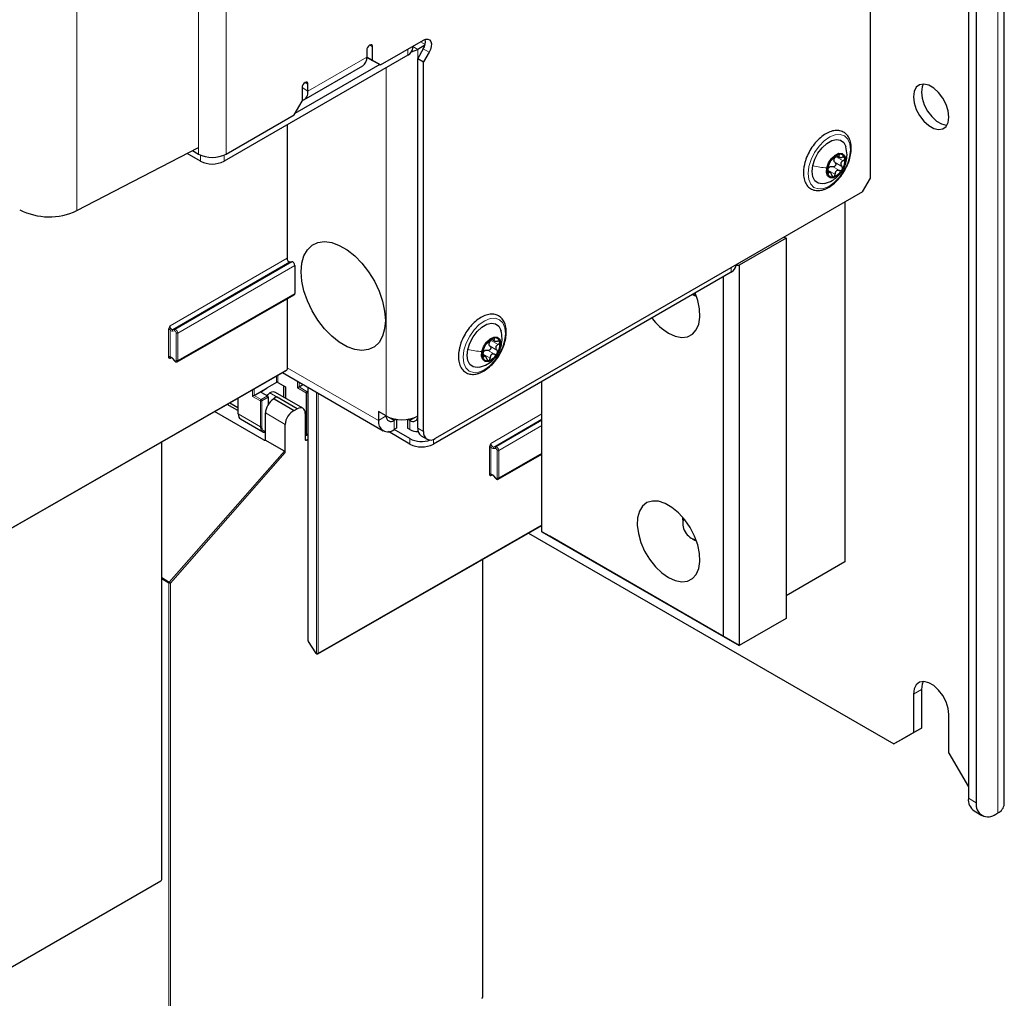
# Paper-space layout 'Blatt4' of a CAD drawing. Header units: millimetres. Extents: x 5 to 418, y 2 to 292.
# Tile 12 of 111: x 142 to 172, y 99 to 128. Entities that reach past the tile are written whole.
import ezdxf

# ---------------------------------------------------------------- set-up
doc = ezdxf.new("R2010")
doc.units = ezdxf.units.MM

psp = doc.layouts.new('Blatt4')

# ---------------------------------------------------------------- linework, layer by layer
at = {"color": 7, "linetype": 'Continuous', "lineweight": 25}
for p, q in [((172.01, 104.87), (172.01, 234.836)), ((167.985, 123.684), (167.985, 139.69)), ((170.931, 139.468), (170.931, 105.04)), ((171.167, 139.332), (171.167, 104.904)), ((153.018, 127.224), (153.018, 127.632)), ((153.253, 127.088), (154.55, 127.836)), ((154.225, 127.591), (154.225, 127.648)), ((154.589, 127.682), (154.373, 127.557)), ((154.078, 127.387), (148.551, 124.196)), ((152.841, 127.53), (152.841, 127.326)), ((152.841, 127.326), (153.018, 127.224)), ((153.077, 127.19), (152.841, 127.326)), ((154.54, 127.57), (154.373, 127.281)), ((154.716, 127.468), (154.55, 127.179)), ((153.23, 127.101), (150.684, 125.632)), ((150.952, 126.038), (152.72, 127.059)), ((153.018, 127.224), (153.253, 127.088)), ((153.253, 127.088), (153.077, 127.19)), ((154.373, 127.281), (154.55, 127.179)), ((154.373, 116.166), (154.373, 127.281)), ((154.55, 116.064), (154.55, 127.179)), ((150.896, 126.407), (150.896, 125.999)), ((151.073, 126.305), (151.073, 126.509)), ((150.661, 125.591), (150.896, 125.999)), ((148.61, 124.407), (150.661, 125.591)), ((150.444, 125.289), (150.444, 121.276)), ((144.127, 122.71), (147.785, 124.611)), ((147.844, 124.196), (147.438, 124.431)), ((147.599, 124.514), (147.785, 124.407)), ((166.965, 124.367), (167.05, 124.318)), ((166.772, 123.855), (166.696, 123.899)), ((167.749, 123.276), (167.985, 123.684)), ((167.749, 123.276), (154.903, 115.86)), ((167.219, 122.97), (167.219, 112.15)), ((165.451, 121.881), (164.037, 121.065)), ((165.392, 121.915), (165.451, 121.881)), ((165.451, 121.881), (165.451, 110.449)), ((150.533, 121.166), (150.592, 121.172)), ((163.947, 121.065), (163.947, 121.081)), ((150.68, 121.062), (150.68, 120.216)), ((163.801, 120.86), (154.844, 115.69)), ((163.947, 121.065), (164.037, 121.065)), ((164.037, 121.065), (164.037, 109.633)), ((163.565, 109.905), (163.565, 120.724)), ((147.145, 118.166), (150.663, 120.178)), ((150.444, 120.053), (150.444, 117.927)), ((162.634, 120.187), (162.693, 120.153)), ((162.755, 120.123), (162.693, 120.153)), ((156.595, 118.842), (156.679, 118.793)), ((147.001, 118.266), (147.059, 118.192)), ((156.401, 118.331), (156.325, 118.375)), ((141.725, 112.917), (150.437, 117.911)), ((150.309, 117.838), (153.332, 116.092)), ((150.126, 117.544), (149.848, 117.38)), ((150.173, 117.544), (150.399, 117.414)), ((158.109, 113.055), (158.109, 117.574)), ((149.454, 117.151), (149.848, 117.378)), ((149.677, 117.271), (149.848, 117.378)), ((149.678, 117.244), (149.858, 117.139)), ((149.848, 117.38), (149.848, 117.378)), ((150.922, 116.767), (150.101, 117.241)), ((150.353, 117.095), (150.353, 117.44)), ((150.399, 117.414), (150.399, 117.069)), ((150.806, 117.409), (150.924, 117.482)), ((151.054, 117.265), (151.075, 117.279)), ((151.075, 117.395), (151.075, 109.772)), ((148.965, 117.067), (148.966, 116.611)), ((149.882, 117.099), (149.882, 116.886)), ((150.054, 117.049), (150.038, 117.04)), ((150.054, 117.049), (150.66, 116.699)), ((150.136, 117.098), (150.144, 117.103)), ((150.752, 116.753), (150.144, 117.103)), ((151.032, 115.972), (151.032, 117.225)), ((149.761, 115.806), (148.268, 116.668)), ((148.966, 116.695), (148.642, 116.882)), ((148.721, 116.927), (148.965, 116.786)), ((150.66, 116.699), (150.752, 116.753)), ((153.43, 116.534), (153.194, 116.67)), ((153.194, 116.67), (153.194, 116.398)), ((149.044, 116.445), (149.713, 116.059)), ((149.797, 115.827), (149.797, 116.624)), ((150.992, 116.614), (150.992, 115.819)), ((153.43, 116.534), (153.43, 116.534)), ((153.729, 116.434), (153.666, 116.398)), ((153.735, 116.433), (153.735, 116.165)), ((154.068, 116.433), (154.068, 116.165)), ((154.137, 116.398), (154.074, 116.434)), ((150.392, 115.433), (150.392, 116.28)), ((154.137, 115.69), (153.491, 116.063)), ((153.735, 116.165), (153.666, 116.125)), ((154.137, 115.853), (153.666, 116.125)), ((154.137, 116.125), (154.068, 116.165)), ((146.678, 102.597), (146.678, 115.756)), ((150.369, 115.477), (149.789, 115.812)), ((151.009, 115.958), (150.992, 115.968)), ((151.015, 115.805), (151.075, 115.838)), ((151.026, 115.957), (151.075, 115.987)), ((154.476, 115.937), (154.653, 115.835)), ((156.794, 114.634), (158.109, 115.386)), ((156.65, 114.734), (156.709, 114.661)), ((162.34, 113.416), (162.34, 113.334)), ((151.374, 109.385), (158.109, 113.246)), ((157.706, 113.015), (168.692, 106.673)), ((158.109, 113.055), (163.565, 109.905)), ((158.344, 112.919), (158.109, 113.055)), ((164.037, 109.633), (158.344, 112.919)), ((162.622, 112.845), (162.693, 112.804)), ((162.755, 112.774), (162.693, 112.804)), ((156.328, 99.066), (156.328, 112.225)), ((167.219, 112.15), (165.451, 111.13)), ((165.451, 110.449), (164.037, 109.633)), ((163.565, 109.905), (164.037, 109.633)), ((151.081, 109.754), (151.301, 109.412)), ((151.313, 109.402), (151.341, 109.385)), ((169.281, 108.17), (169.281, 107.013)), ((169.517, 108.306), (169.517, 107.149)), ((170.342, 106.401), (170.342, 107.558)), ((168.692, 106.673), (169.281, 107.013)), ((169.517, 107.149), (168.928, 106.809)), ((169.281, 107.013), (169.517, 107.149)), ((168.928, 106.809), (168.692, 106.673)), ((170.342, 106.401), (170.931, 105.38)), ((171.104, 104.659), (171.339, 104.522)), ((171.756, 104.564), (171.815, 104.598)), ((137.289, 97.15), (146.654, 102.557))]:
    psp.add_line(p, q, dxfattribs=at)
at = {"color": 7, "linetype": 'Continuous', "lineweight": 18}
for p, q in [((171.815, 234.564), (171.815, 104.598)), ((144.127, 192.928), (144.127, 122.71)), ((147.785, 124.407), (147.785, 142.915)), ((148.61, 124.407), (148.61, 142.915)), ((152.929, 127.683), (153.018, 127.632)), ((154.225, 127.643), (154.373, 127.557)), ((154.595, 127.701), (154.455, 127.782)), ((151.073, 126.305), (152.841, 127.326)), ((154.078, 127.387), (154.078, 127.564)), ((154.373, 127.557), (154.373, 116.534)), ((154.54, 127.57), (154.716, 127.468)), ((153.43, 116.534), (153.43, 127.013)), ((150.896, 126.407), (151.073, 126.305)), ((150.985, 126.56), (151.073, 126.509)), ((147.844, 124.377), (147.844, 124.196)), ((148.551, 124.377), (148.551, 124.196)), ((167.032, 124.378), (167.046, 124.37)), ((166.92, 124.158), (167.126, 124.039)), ((166.957, 124.329), (167.164, 124.21)), ((167.256, 124.189), (167.234, 124.129)), ((166.712, 123.844), (166.728, 123.835)), ((166.714, 123.919), (166.92, 123.8)), ((166.845, 124.032), (167.051, 123.913)), ((146.926, 119.24), (150.444, 121.276)), ((150.533, 121.166), (147.015, 119.13)), ((147.074, 119.136), (150.592, 121.172)), ((150.68, 121.062), (147.162, 119.026)), ((163.801, 120.86), (163.801, 120.997)), ((147.162, 118.204), (150.68, 120.216)), ((146.879, 118.321), (146.879, 119.127)), ((146.926, 119.127), (146.926, 118.321)), ((147.062, 119.092), (147.003, 119.086)), ((147.015, 119.13), (147.074, 119.136)), ((147.115, 118.204), (147.115, 119.026)), ((147.162, 119.026), (147.162, 118.204)), ((156.586, 118.805), (156.793, 118.686)), ((156.661, 118.854), (156.675, 118.846)), ((156.474, 118.508), (156.68, 118.389)), ((156.549, 118.633), (156.755, 118.514)), ((156.885, 118.665), (156.863, 118.605)), ((146.975, 118.29), (146.926, 118.262)), ((147.003, 118.273), (147.062, 118.2)), ((156.341, 118.32), (156.357, 118.311)), ((156.343, 118.395), (156.549, 118.276)), ((141.732, 112.932), (150.444, 117.927)), ((153.194, 116.398), (150.444, 117.985)), ((150.126, 117.544), (150.126, 117.733)), ((150.173, 117.76), (150.173, 117.544)), ((150.759, 117.382), (150.759, 117.578)), ((150.806, 117.551), (150.806, 117.409)), ((149.407, 117.124), (149.407, 117.321)), ((149.454, 117.348), (149.454, 117.151)), ((149.677, 117.271), (149.677, 117.244)), ((150.344, 117.101), (150.344, 117.445)), ((151.032, 117.225), (150.759, 117.382)), ((150.805, 117.409), (151.054, 117.265)), ((151.085, 117.39), (151.085, 109.758)), ((151.334, 109.4), (151.334, 117.246)), ((148.974, 117.073), (148.976, 116.597)), ((149.643, 116.988), (149.407, 117.124)), ((149.454, 117.151), (149.666, 117.028)), ((149.643, 116.212), (149.643, 116.988)), ((149.666, 117.028), (149.858, 117.139)), ((149.882, 117.099), (149.69, 116.988)), ((149.69, 116.988), (149.69, 116.212)), ((149.932, 117.226), (150.144, 117.103)), ((150.112, 117.112), (150.136, 117.098)), ((151.381, 117.219), (151.381, 109.4)), ((148.727, 116.931), (148.965, 116.793)), ((148.976, 116.597), (149.643, 116.212)), ((150.392, 116.28), (149.797, 116.624)), ((153.43, 116.534), (153.194, 116.398)), ((153.666, 116.398), (153.43, 116.534)), ((153.666, 116.398), (153.666, 116.125)), ((154.373, 116.534), (154.137, 116.398)), ((154.137, 116.398), (154.137, 116.125)), ((156.576, 115.709), (158.109, 116.596)), ((158.109, 116.435), (156.664, 115.599)), ((156.723, 115.604), (158.109, 116.406)), ((154.373, 116.166), (154.55, 116.064)), ((158.109, 116.245), (156.812, 115.494)), ((149.761, 115.806), (149.797, 115.828)), ((150.992, 115.819), (151.015, 115.805)), ((151.032, 115.972), (151.075, 115.998)), ((154.137, 115.69), (154.137, 115.853)), ((154.844, 115.832), (154.844, 115.69)), ((146.905, 111.542), (150.369, 115.477)), ((156.529, 114.789), (156.529, 115.596)), ((156.576, 115.596), (156.576, 114.789)), ((156.712, 115.56), (156.653, 115.555)), ((156.664, 115.599), (156.723, 115.604)), ((156.765, 114.673), (156.765, 115.494)), ((156.812, 115.494), (156.812, 114.673)), ((150.392, 115.433), (146.938, 111.51)), ((156.812, 114.673), (158.109, 115.414)), ((156.624, 114.758), (156.576, 114.73)), ((156.653, 114.741), (156.712, 114.668)), ((151.381, 109.4), (158.109, 113.257)), ((146.678, 111.673), (146.905, 111.542)), ((146.892, 111.511), (146.678, 111.634)), ((146.892, 93.619), (146.892, 111.511)), ((146.938, 111.51), (146.938, 93.619)), ((151.085, 109.758), (151.306, 109.417)), ((151.306, 109.417), (151.334, 109.4)), ((169.517, 108.306), (169.281, 108.17)), ((170.931, 105.04), (171.167, 104.904))]:
    psp.add_line(p, q, dxfattribs=at)
at = {"color": 7, "linetype": 'Continuous', "lineweight": 25, "flags": 128}
for points in [[(153.018, 127.632), (153.011, 127.667), (152.992, 127.689), (152.963, 127.695), (152.929, 127.683), (152.895, 127.656), (152.867, 127.617), (152.848, 127.573), (152.841, 127.53)], [(154.55, 127.836), (154.618, 127.864), (154.681, 127.866), (154.732, 127.842), (154.767, 127.794), (154.784, 127.726), (154.781, 127.644), (154.758, 127.555), (154.716, 127.468)], [(154.187, 127.481), (154.272, 127.509), (154.373, 127.557)], [(151.073, 126.509), (151.066, 126.545), (151.047, 126.567), (151.018, 126.572), (150.985, 126.56), (150.951, 126.533), (150.922, 126.494), (150.903, 126.45), (150.896, 126.407)], [(170.342, 125.521), (170.32, 125.706), (170.258, 125.901), (170.159, 126.09), (170.032, 126.257), (169.887, 126.39), (169.736, 126.477), (169.591, 126.512), (169.464, 126.491), (169.365, 126.416), (169.303, 126.294), (169.281, 126.134), (169.303, 125.949), (169.365, 125.754), (169.464, 125.565), (169.591, 125.398), (169.736, 125.265), (169.887, 125.178), (170.032, 125.143), (170.159, 125.164), (170.258, 125.239), (170.32, 125.361), (170.342, 125.521)], [(169.573, 126.512), (169.538, 126.43), (169.517, 126.27), (169.538, 126.085), (169.601, 125.89), (169.7, 125.701), (169.827, 125.534), (169.972, 125.401), (170.123, 125.314), (170.267, 125.279), (170.285, 125.279)], [(166.249, 124.061), (166.31, 124.251), (166.407, 124.436), (166.531, 124.6), (166.672, 124.73), (166.82, 124.816), (166.962, 124.85), (167.086, 124.83), (167.183, 124.757), (167.244, 124.638), (167.249, 124.622)], [(166.673, 123.994), (166.726, 124.141), (166.813, 124.276), (166.922, 124.378), (167.035, 124.432), (167.136, 124.43), (167.209, 124.371), (167.243, 124.266), (167.234, 124.129)], [(166.61, 123.524), (166.533, 123.512), (166.409, 123.532), (166.312, 123.604), (166.25, 123.724), (166.229, 123.88), (166.249, 124.061)], [(167.234, 124.129), (167.181, 123.982), (167.094, 123.848), (166.985, 123.745), (166.872, 123.691), (166.771, 123.694), (166.698, 123.752), (166.664, 123.858), (166.673, 123.994)], [(150.867, 120.871), (150.888, 121.128), (150.952, 121.35), (151.057, 121.532), (151.197, 121.666), (151.37, 121.748), (151.569, 121.776), (151.787, 121.747), (152.017, 121.664), (152.251, 121.529), (152.48, 121.347), (152.698, 121.124), (152.897, 120.867), (153.07, 120.585), (153.211, 120.288), (153.315, 119.986), (153.379, 119.69), (153.401, 119.409), (153.379, 119.152), (153.315, 118.929), (153.211, 118.748), (153.07, 118.614), (152.897, 118.532), (152.698, 118.504), (152.48, 118.533), (152.251, 118.616), (152.017, 118.751), (151.787, 118.933), (151.569, 119.156), (151.37, 119.413), (151.197, 119.695), (151.057, 119.992), (150.952, 120.293), (150.888, 120.59), (150.867, 120.871)], [(161.915, 119.023), (162.118, 118.932), (162.311, 118.895), (162.486, 118.916), (162.634, 118.992), (162.748, 119.121), (162.824, 119.296), (162.857, 119.509), (162.846, 119.751), (162.791, 120.009), (162.713, 120.232)], [(162.743, 120.155), (162.731, 120.156), (162.634, 120.187)], [(155.878, 118.537), (155.939, 118.727), (156.036, 118.912), (156.16, 119.076), (156.301, 119.206), (156.449, 119.291), (156.591, 119.326), (156.715, 119.305), (156.812, 119.233), (156.874, 119.114), (156.878, 119.098)], [(156.303, 118.47), (156.355, 118.617), (156.442, 118.752), (156.551, 118.854), (156.664, 118.908), (156.765, 118.906), (156.838, 118.847), (156.873, 118.742), (156.863, 118.605)], [(156.239, 118), (156.162, 117.988), (156.038, 118.008), (155.941, 118.08), (155.879, 118.2), (155.858, 118.356), (155.878, 118.537)], [(156.863, 118.605), (156.81, 118.458), (156.723, 118.323), (156.614, 118.221), (156.501, 118.167), (156.4, 118.169), (156.327, 118.228), (156.293, 118.333), (156.303, 118.47)], [(161.915, 111.674), (162.118, 111.583), (162.311, 111.546), (162.486, 111.567), (162.634, 111.643), (162.748, 111.772), (162.824, 111.947), (162.857, 112.16), (162.846, 112.402), (162.791, 112.66), (162.696, 112.923), (162.564, 113.179), (162.401, 113.415), (162.216, 113.621), (162.017, 113.786), (161.813, 113.904), (161.614, 113.968), (161.429, 113.976), (161.267, 113.928), (161.135, 113.824), (161.04, 113.672), (160.985, 113.476), (160.974, 113.247), (161.007, 112.996), (161.082, 112.734), (161.197, 112.473), (161.345, 112.226), (161.519, 112.003), (161.713, 111.817), (161.915, 111.674)], [(162.34, 113.416), (162.345, 113.484), (162.345, 113.484)], [(170.342, 107.558), (170.32, 107.742), (170.258, 107.937), (170.159, 108.126), (170.032, 108.294), (169.887, 108.426), (169.736, 108.513), (169.591, 108.548), (169.464, 108.527), (169.365, 108.452), (169.303, 108.33), (169.281, 108.17)], [(169.573, 108.548), (169.538, 108.466), (169.517, 108.306)]]:
    psp.add_lwpolyline(points, dxfattribs=at)
at = {"color": 7, "linetype": 'Continuous', "lineweight": 18, "flags": 128}
for points in [[(166.136, 124.034), (166.203, 124.248), (166.307, 124.457), (166.441, 124.648), (166.596, 124.807), (166.761, 124.923), (166.925, 124.989), (167.077, 125), (167.207, 124.954), (167.305, 124.857), (167.365, 124.713), (167.384, 124.532), (167.358, 124.328), (167.291, 124.114), (167.187, 123.904), (167.054, 123.713), (166.899, 123.554), (166.734, 123.438), (166.569, 123.373), (166.417, 123.362), (166.288, 123.407), (166.189, 123.505), (166.129, 123.649), (166.111, 123.829), (166.136, 124.034)], [(155.765, 118.509), (155.832, 118.723), (155.936, 118.933), (156.07, 119.124), (156.225, 119.283), (156.39, 119.399), (156.554, 119.465), (156.706, 119.475), (156.836, 119.43), (156.934, 119.332), (156.994, 119.188), (157.013, 119.008), (156.987, 118.804), (156.921, 118.59), (156.817, 118.38), (156.683, 118.189), (156.528, 118.03), (156.363, 117.914), (156.198, 117.848), (156.046, 117.838), (155.917, 117.883), (155.819, 117.981), (155.758, 118.125), (155.74, 118.305), (155.765, 118.509)], [(147.001, 118.266), (147, 118.266), (147, 118.268), (147.001, 118.27), (147.003, 118.273)], [(147.062, 118.2), (147.06, 118.197), (147.059, 118.194), (147.059, 118.193), (147.059, 118.192)], [(156.65, 114.734), (156.65, 114.734), (156.65, 114.736), (156.651, 114.738), (156.653, 114.741)], [(156.712, 114.668), (156.71, 114.665), (156.709, 114.663), (156.709, 114.661), (156.709, 114.661)], [(151.085, 109.758), (151.083, 109.756), (151.081, 109.755), (151.081, 109.754), (151.081, 109.754)], [(151.301, 109.412), (151.301, 109.413), (151.302, 109.413), (151.303, 109.415), (151.306, 109.417)]]:
    psp.add_lwpolyline(points, dxfattribs=at)
at = {"color": 7, "linetype": 'Continuous', "lineweight": 25}
for centre, radius, start, end in [((153.974, 127.616), 0.251, 294.3747, 354.3052), ((154.192, 127.797), 0.415, 326.8053, 8.6742), ((152.563, 127.29), 0.28, 304.0564, 7.2558), ((150.806, 126.27), 0.269, 289.5372, 7.5273), ((148.197, 125.203), 0.897, 242.6097, 297.3903), ((167.178, 123.963), 0.461, 109.0688, 152.3362), ((167.069, 124.261), 0.144, 8.9687, 106.7495), ((148.197, 124.878), 0.769, 242.6097, 297.3903), ((167.172, 123.912), 0.481, 146.5924, 188.5818), ((167.061, 124.212), 0.176, 159.7488, 175.4254), ((166.735, 124.212), 0.481, 326.5924, 8.5818), ((166.838, 123.863), 0.144, 188.9687, 286.7495), ((166.86, 123.889), 0.168, 122.6259, 138.7791), ((166.729, 124.16), 0.461, 289.0688, 332.3362), ((143.293, 124.456), 1.935, 242.7384, 295.5295), ((163.697, 121.09), 0.251, 294.3747, 354.3052), ((162.849, 120.553), 1.792, 216.7165, 238.6065), ((156.807, 118.439), 0.461, 109.0688, 152.3362), ((156.69, 118.688), 0.176, 159.7488, 175.4254), ((156.698, 118.737), 0.144, 8.9687, 106.7495), ((156.364, 118.687), 0.481, 326.5924, 8.5818), ((156.801, 118.388), 0.481, 146.5924, 188.5818), ((156.489, 118.365), 0.168, 122.6259, 138.7791), ((156.358, 118.636), 0.461, 289.0688, 332.3362), ((156.467, 118.338), 0.144, 188.9687, 286.7495), ((148.982, 116.612), 0.0164, 185.2459, 246.429), ((153.482, 116.351), 0.291, 170.786, 309.2033), ((153.574, 116.51), 0.146, 170.786, 309.2033), ((153.901, 117.443), 1.025, 242.6097, 297.3903), ((154.229, 116.51), 0.146, 230.7967, 9.214), ((154.351, 116.457), 0.395, 237.1306, 275.041), ((154.618, 116.139), 0.246, 173.7012, 234.9867), ((154.765, 116.029), 0.218, 170.786, 309.2033), ((154.494, 116.553), 0.785, 242.9822, 289.3838), ((154.491, 116.372), 0.769, 242.6097, 297.3903), ((162.851, 113.303), 0.508, 162.2255, 257.7692), ((151.109, 109.772), 0.0333, 180, 212.8939), ((151.329, 109.431), 0.0333, 212.8939, 240.0027), ((151.358, 109.414), 0.0333, 240.0027, 299.8241), ((171.339, 104.995), 0.411, 173.7012, 234.9867), ((171.526, 104.846), 0.364, 170.786, 309.2033), ((171.676, 104.903), 0.335, 294.3747, 354.3052)]:
    psp.add_arc(centre, radius, start, end, dxfattribs=at)
at = {"color": 7, "linetype": 'Continuous', "lineweight": 18}
for centre, radius, start, end in [((146.903, 119.082), 0.0512, 62.6145, 117.3277), ((147.036, 119.101), 0.0362, 126.1205, 203.9634), ((147.095, 119.106), 0.0362, 126.1205, 203.9634), ((147.138, 119.071), 0.0512, 242.6145, 297.3277), ((146.903, 118.275), 0.0512, 62.6145, 117.3277), ((147.138, 118.25), 0.0512, 242.6145, 297.3277), ((149.694, 116.985), 0.0514, 123.2297, 177.3477), ((149.667, 117.033), 0.0514, 242.6565, 296.7662), ((149.637, 116.984), 0.0529, 3.5222, 56.4778), ((149.667, 116.257), 0.0514, 242.6565, 296.7662), ((156.552, 115.55), 0.0512, 62.6145, 117.3277), ((156.686, 115.569), 0.0362, 126.1205, 203.9634), ((156.745, 115.575), 0.0362, 126.1205, 203.9634), ((156.788, 115.54), 0.0512, 242.6145, 297.3277), ((156.552, 114.744), 0.0512, 62.6145, 117.3277), ((156.788, 114.718), 0.0512, 242.6145, 297.3277), ((146.943, 111.508), 0.0515, 138.52, 177.2636), ((146.915, 111.556), 0.0514, 242.6565, 296.7662), ((146.847, 111.447), 0.112, 34.6783, 58.7001), ((151.092, 109.773), 0.0165, 185.0787, 246.2415), ((151.322, 109.415), 0.0164, 173.7073, 234.9805), ((151.358, 109.446), 0.0512, 242.6145, 297.3277), ((151.351, 109.399), 0.0164, 173.7073, 234.9805), ((151.366, 109.398), 0.016, 303.9171, 7.1826)]:
    psp.add_arc(centre, radius, start, end, dxfattribs=at)
at = {"color": 7, "linetype": 'Continuous', "lineweight": 25}
for centre, major_axis, ratio, start_param, end_param in [((150.503, 121.242), (-0.0417, 0.0722), 0.577385, 0.785485, 2.879875), ((150.621, 121.096), (-0.0417, 0.0722), 0.577385, 3.927078, 6.021468), ((150.621, 120.25), (-0.0417, 0.0722), 0.577378, 3.139208, 3.927072), ((150.421, 117.94), (-0.0167, 0.0289), 0.57738, 3.139847, 3.927071), ((150.149, 117.53), (0.0333, 0.0008), 0.592198, 0.771607, 2.32495), ((149.701, 117.258), (0.0333, 0.0005), 0.587275, 2.373339, 3.917956), ((149.932, 116.954), (0.171, 0.286), 0.586378, 0.008105, 0.793422), ((150.783, 117.396), (0.0333, 0.0192), 0.00007, 0.837717, 2.356154), ((150.783, 117.423), (0.0333, 0.0016), 0.606667, 5.416362, 5.451269), ((151.055, 117.238), (0.0162, 0.0291), 0.567218, 0.82925, 2.347686), ((149.431, 117.137), (0.0333, 0.0192), 0.00007, 0.802811, 2.356154), ((150.028, 116.762), (0.162, 0.291), 0.567218, 0.735275, 2.347686), ((149.932, 116.954), (0.163, 0.291), 0.568242, 0.777706, 1.182052), ((149.858, 117.112), (-0.0167, 0.0289), 0.577557, 3.927224, 5.497716), ((150.12, 116.845), (0.162, 0.291), 0.566193, 0.810986, 1.231266), ((150.144, 116.831), (0.162, 0.291), 0.567218, 0.77689, 0.811796), ((150.632, 116.414), (0.171, 0.286), 0.587369, 0.678453, 2.36515), ((150.752, 116.48), (0.171, 0.286), 0.587369, 5.506743, 7.077539), ((149.208, 116.735), (0.162, 0.291), 0.569814, 2.347111, 3.13259), ((149.882, 116.346), (0.171, 0.286), 0.586378, 2.364218, 3.568607), ((149.808, 115.862), (0.0487, 0.0552), 0.363623, 3.214844, 3.955221), ((149.773, 115.841), (-0.0167, 0.0289), 0.577206, 3.096806, 3.92692), ((151.016, 115.833), (0.0171, 0.0286), 0.587369, 2.36515, 3.918493), ((151.009, 115.985), (-0.0167, 0.0289), 0.577206, 2.356428, 3.92692), ((150.369, 115.446), (-0.0146, 0.0323), 0.574256, 4.046328, 5.609201), ((146.654, 102.584), (0.0171, 0.0286), 0.587369, 3.9534, 5.506743), ((156.304, 99.052), (0.0171, 0.0286), 0.587369, 3.9534, 5.506743)]:
    psp.add_ellipse(centre, major_axis=major_axis, ratio=ratio, start_param=start_param, end_param=end_param, dxfattribs=at)
at = {"color": 7, "linetype": 'Continuous', "lineweight": 18}
for centre, major_axis, ratio, start_param, end_param in [((146.985, 119.206), (-0.0416, 0.0722), 0.578488, 0.785744, 2.880134), ((146.962, 119.193), (-0.058, 0.101), 0.577385, 1.912266, 2.879875), ((147.08, 119.046), (-0.025, 0.0433), 0.577385, 3.927078, 6.021468), ((147.103, 119.06), (-0.0417, 0.0722), 0.576281, 3.926821, 6.02121), ((146.962, 118.214), (-0.058, 0.101), 0.577378, 4.974275, 5.941884), ((146.985, 118.228), (-0.0418, 0.0721), 0.57708, 6.282418, 7.067715), ((147.08, 118.225), (-0.025, 0.0433), 0.577378, 1.832683, 3.927072), ((147.103, 118.238), (-0.0415, 0.0722), 0.577675, 3.161114, 3.928025), ((149.906, 116.332), (0.154, 0.257), 0.587369, 2.36515, 3.406946), ((156.635, 115.675), (-0.0416, 0.0722), 0.578488, 0.785744, 2.880134), ((156.611, 115.661), (-0.058, 0.101), 0.577385, 1.912266, 2.879875), ((156.729, 115.514), (-0.025, 0.0433), 0.577385, 3.927078, 6.021468), ((156.753, 115.528), (-0.0417, 0.0722), 0.576281, 3.926821, 6.02121), ((156.611, 114.683), (-0.058, 0.101), 0.577378, 4.974275, 5.941884), ((156.635, 114.696), (-0.0418, 0.0721), 0.57708, 6.282418, 7.067715), ((156.729, 114.693), (-0.025, 0.0433), 0.577378, 1.832683, 3.927072), ((156.753, 114.707), (-0.0415, 0.0722), 0.577675, 3.161114, 3.928025)]:
    psp.add_ellipse(centre, major_axis=major_axis, ratio=ratio, start_param=start_param, end_param=end_param, dxfattribs=at)
at = {"color": 7, "linetype": 'Continuous', "lineweight": 25}
for points, knots in [([(167.226, 123.945), (167.258, 124.005), (167.324, 124.134), (167.385, 124.338), (167.414, 124.543), (167.402, 124.733), (167.351, 124.891), (167.262, 125.015), (167.142, 125.095), (166.998, 125.127), (166.843, 125.111), (166.681, 125.048), (166.517, 124.941), (166.362, 124.794), (166.222, 124.616), (166.109, 124.418), (166.034, 124.245), (166.013, 124.143), (166.006, 124.111)], [0, 0, 0, 0, 0.059514, 0.125829, 0.192472, 0.259618, 0.327115, 0.386806, 0.450331, 0.511935, 0.573759, 0.637867, 0.703809, 0.770188, 0.836426, 0.902574, 0.968798, 1, 1, 1, 1]), ([(166.815, 124.234), (166.82, 124.237), (166.828, 124.242), (166.847, 124.259), (166.865, 124.274), (166.885, 124.292), (166.914, 124.316), (166.934, 124.334), (166.947, 124.346)], [0, 0, 0, 0, 0.249199, 0.374336, 0.49893, 0.624007, 0.749759, 1, 1, 1, 1]), ([(167.028, 124.399), (167.021, 124.396), (167.008, 124.392), (166.986, 124.379), (166.964, 124.363), (166.952, 124.352), (166.947, 124.346)], [0, 0, 0, 0, 0.2499907, 0.4996106, 0.7491271, 1, 1, 1, 1]), ([(167.046, 124.37), (167.048, 124.375), (167.053, 124.385), (167.052, 124.395), (167.044, 124.401), (167.033, 124.399), (167.028, 124.399)], [0, 0, 0, 0, 0.249852, 0.499902, 0.750115, 1, 1, 1, 1]), ([(167.046, 124.37), (167.04, 124.36), (167.033, 124.345), (167.037, 124.328), (167.047, 124.318), (167.065, 124.311), (167.094, 124.306), (167.121, 124.309), (167.139, 124.312)], [0, 0, 0, 0, 0.249201, 0.374338, 0.498932, 0.624008, 0.74976, 1, 1, 1, 1]), ([(167.26, 124.188), (167.271, 124.254), (167.294, 124.401), (167.264, 124.549), (167.247, 124.629)], [0, 0, 0, 0, 0.454615, 1, 1, 1, 1]), ([(166.006, 124.111), (165.997, 124.074), (165.969, 123.967), (165.964, 123.799), (165.993, 123.62), (166.065, 123.471), (166.175, 123.365), (166.312, 123.311), (166.434, 123.306), (166.507, 123.321), (166.53, 123.326)], [0, 0, 0, 0, 0.07785, 0.225559, 0.374429, 0.52298, 0.666849, 0.80431, 0.939963, 1, 1, 1, 1]), ([(166.607, 123.523), (166.685, 123.55), (166.817, 123.594), (166.996, 123.721), (167.122, 123.864), (167.217, 124.033), (167.246, 124.136), (167.26, 124.188)], [0, 0, 0, 0, 0.2521, 0.420892, 0.662787, 0.829601, 1, 1, 1, 1]), ([(166.703, 123.937), (166.707, 123.954), (166.714, 123.979), (166.722, 124.016), (166.727, 124.043), (166.733, 124.066), (166.739, 124.092), (166.74, 124.102), (166.741, 124.108)], [0, 0, 0, 0, 0.249168, 0.374303, 0.498903, 0.623987, 0.749746, 1, 1, 1, 1]), ([(166.77, 124.177), (166.766, 124.169), (166.757, 124.154), (166.748, 124.133), (166.742, 124.117), (166.741, 124.111), (166.741, 124.108)], [0, 0, 0, 0, 0.250033, 0.499632, 0.749228, 1, 1, 1, 1]), ([(166.815, 124.234), (166.813, 124.232), (166.809, 124.229), (166.798, 124.217), (166.784, 124.199), (166.775, 124.184), (166.77, 124.177)], [0, 0, 0, 0, 0.2498147, 0.4999078, 0.7501201, 1, 1, 1, 1]), ([(166.77, 124.03), (166.782, 124.034), (166.807, 124.042), (166.832, 124.035), (166.845, 124.032)], [0, 0, 0, 0, 0.498457, 1, 1, 1, 1]), ([(166.92, 124.158), (166.925, 124.152), (166.935, 124.14), (166.942, 124.116), (166.942, 124.09), (166.932, 124.065), (166.915, 124.045), (166.893, 124.032), (166.868, 124.027), (166.853, 124.03), (166.845, 124.032)], [0, 0, 0, 0, 0.125193, 0.249438, 0.374279, 0.499024, 0.623869, 0.749369, 0.87443, 1, 1, 1, 1]), ([(166.92, 124.158), (166.911, 124.168), (166.893, 124.187), (166.888, 124.213), (166.886, 124.226)], [0, 0, 0, 0, 0.50155, 1, 1, 1, 1]), ([(166.896, 124.273), (166.904, 124.284), (166.92, 124.307), (166.945, 124.322), (166.957, 124.329)], [0, 0, 0, 0, 0.498459, 1, 1, 1, 1]), ([(167.164, 124.21), (167.148, 124.2), (167.124, 124.185), (167.102, 124.156), (167.093, 124.131), (167.091, 124.105), (167.099, 124.072), (167.115, 124.052), (167.126, 124.039)], [0, 0, 0, 0, 0.249168, 0.374303, 0.498903, 0.623987, 0.749746, 1, 1, 1, 1]), ([(167.137, 123.947), (167.141, 123.955), (167.148, 123.971), (167.148, 123.997), (167.141, 124.02), (167.131, 124.033), (167.126, 124.039)], [0, 0, 0, 0, 0.250033, 0.499632, 0.749228, 1, 1, 1, 1]), ([(167.211, 124.283), (167.209, 124.289), (167.204, 124.301), (167.186, 124.311), (167.164, 124.315), (167.147, 124.313), (167.139, 124.312)], [0, 0, 0, 0, 0.249857, 0.499466, 0.749011, 1, 1, 1, 1]), ([(167.164, 124.21), (167.171, 124.215), (167.186, 124.224), (167.203, 124.243), (167.213, 124.264), (167.212, 124.277), (167.211, 124.283)], [0, 0, 0, 0, 0.249807, 0.500055, 0.750309, 1, 1, 1, 1]), ([(166.53, 123.326), (166.56, 123.334), (166.645, 123.359), (166.786, 123.436), (166.948, 123.565), (167.093, 123.732), (167.188, 123.863), (167.223, 123.938), (167.226, 123.945)], [0, 0, 0, 0, 0.115926, 0.330328, 0.546554, 0.76266, 0.978317, 1, 1, 1, 1]), ([(166.703, 123.937), (166.701, 123.929), (166.697, 123.913), (166.694, 123.887), (166.692, 123.861), (166.695, 123.847), (166.696, 123.84)], [0, 0, 0, 0, 0.249807, 0.500055, 0.750309, 1, 1, 1, 1]), ([(166.696, 123.84), (166.698, 123.835), (166.701, 123.824), (166.71, 123.819), (166.719, 123.822), (166.725, 123.831), (166.728, 123.835)], [0, 0, 0, 0, 0.2498571, 0.4994664, 0.7490114, 1, 1, 1, 1]), ([(166.714, 123.919), (166.714, 123.934), (166.715, 123.963), (166.728, 123.987), (166.734, 123.999)], [0, 0, 0, 0, 0.501552, 1, 1, 1, 1]), ([(166.821, 123.776), (166.815, 123.793), (166.805, 123.819), (166.787, 123.843), (166.773, 123.856), (166.759, 123.86), (166.743, 123.858), (166.734, 123.844), (166.728, 123.835)], [0, 0, 0, 0, 0.249201, 0.374338, 0.498932, 0.624008, 0.74976, 1, 1, 1, 1]), ([(166.821, 123.776), (166.824, 123.769), (166.83, 123.753), (166.844, 123.735), (166.861, 123.724), (166.873, 123.725), (166.879, 123.725)], [0, 0, 0, 0, 0.249852, 0.499902, 0.750115, 1, 1, 1, 1]), ([(166.879, 123.725), (166.885, 123.727), (166.897, 123.732), (166.91, 123.751), (166.919, 123.774), (166.92, 123.792), (166.92, 123.8)], [0, 0, 0, 0, 0.249991, 0.499611, 0.749127, 1, 1, 1, 1]), ([(167.051, 123.913), (167.035, 123.917), (167.01, 123.922), (166.977, 123.913), (166.955, 123.9), (166.939, 123.88), (166.923, 123.847), (166.921, 123.819), (166.92, 123.8)], [0, 0, 0, 0, 0.249199, 0.374336, 0.49893, 0.624007, 0.749759, 1, 1, 1, 1]), ([(167.051, 123.913), (167.059, 123.911), (167.074, 123.908), (167.099, 123.913), (167.121, 123.925), (167.132, 123.939), (167.137, 123.947)], [0, 0, 0, 0, 0.249815, 0.499908, 0.75012, 1, 1, 1, 1]), ([(156.856, 118.42), (156.887, 118.481), (156.953, 118.609), (157.014, 118.814), (157.043, 119.019), (157.031, 119.209), (156.98, 119.367), (156.891, 119.491), (156.771, 119.571), (156.627, 119.603), (156.472, 119.586), (156.31, 119.524), (156.147, 119.417), (155.991, 119.27), (155.851, 119.092), (155.738, 118.893), (155.664, 118.72), (155.642, 118.619), (155.635, 118.587)], [0, 0, 0, 0, 0.059514, 0.125829, 0.192472, 0.259618, 0.327115, 0.386806, 0.450331, 0.511935, 0.573759, 0.637867, 0.703809, 0.770188, 0.836426, 0.902574, 0.968798, 1, 1, 1, 1]), ([(156.89, 118.663), (156.9, 118.73), (156.924, 118.877), (156.893, 119.025), (156.876, 119.105)], [0, 0, 0, 0, 0.454615, 1, 1, 1, 1]), ([(156.444, 118.709), (156.442, 118.708), (156.438, 118.705), (156.427, 118.693), (156.413, 118.675), (156.404, 118.66), (156.399, 118.653)], [0, 0, 0, 0, 0.249815, 0.499908, 0.75012, 1, 1, 1, 1]), ([(156.444, 118.709), (156.449, 118.713), (156.457, 118.718), (156.476, 118.734), (156.494, 118.75), (156.514, 118.767), (156.543, 118.792), (156.563, 118.81), (156.576, 118.822)], [0, 0, 0, 0, 0.2491995, 0.3743362, 0.4989302, 0.6240074, 0.7497593, 1, 1, 1, 1]), ([(156.525, 118.748), (156.533, 118.76), (156.549, 118.783), (156.574, 118.797), (156.586, 118.805)], [0, 0, 0, 0, 0.498459, 1, 1, 1, 1]), ([(156.657, 118.874), (156.65, 118.872), (156.637, 118.868), (156.615, 118.855), (156.593, 118.839), (156.582, 118.828), (156.576, 118.822)], [0, 0, 0, 0, 0.249991, 0.499611, 0.749127, 1, 1, 1, 1]), ([(156.675, 118.846), (156.677, 118.851), (156.682, 118.86), (156.681, 118.871), (156.673, 118.877), (156.662, 118.875), (156.657, 118.874)], [0, 0, 0, 0, 0.249852, 0.499902, 0.750115, 1, 1, 1, 1]), ([(156.675, 118.846), (156.669, 118.836), (156.662, 118.821), (156.666, 118.804), (156.676, 118.794), (156.694, 118.787), (156.723, 118.782), (156.75, 118.785), (156.768, 118.787)], [0, 0, 0, 0, 0.249201, 0.3743378, 0.4989316, 0.6240084, 0.74976, 1, 1, 1, 1]), ([(156.84, 118.759), (156.838, 118.765), (156.833, 118.776), (156.815, 118.786), (156.793, 118.791), (156.776, 118.788), (156.768, 118.787)], [0, 0, 0, 0, 0.249857, 0.499466, 0.749011, 1, 1, 1, 1]), ([(156.793, 118.686), (156.8, 118.69), (156.815, 118.7), (156.832, 118.719), (156.842, 118.74), (156.841, 118.753), (156.84, 118.759)], [0, 0, 0, 0, 0.2498071, 0.5000551, 0.7503094, 1, 1, 1, 1]), ([(155.635, 118.587), (155.626, 118.55), (155.598, 118.443), (155.593, 118.275), (155.622, 118.095), (155.694, 117.947), (155.804, 117.841), (155.941, 117.787), (156.063, 117.782), (156.136, 117.797), (156.159, 117.801)], [0, 0, 0, 0, 0.07785, 0.225559, 0.374429, 0.52298, 0.666849, 0.80431, 0.939963, 1, 1, 1, 1]), ([(156.159, 117.801), (156.189, 117.81), (156.274, 117.834), (156.415, 117.911), (156.577, 118.041), (156.722, 118.207), (156.817, 118.338), (156.852, 118.413), (156.856, 118.42)], [0, 0, 0, 0, 0.115926, 0.330328, 0.546554, 0.76266, 0.978317, 1, 1, 1, 1]), ([(156.236, 117.999), (156.315, 118.026), (156.446, 118.07), (156.625, 118.197), (156.751, 118.34), (156.846, 118.508), (156.875, 118.611), (156.89, 118.663)], [0, 0, 0, 0, 0.2521, 0.420892, 0.662787, 0.829601, 1, 1, 1, 1]), ([(156.332, 118.412), (156.336, 118.429), (156.343, 118.454), (156.351, 118.492), (156.356, 118.518), (156.362, 118.542), (156.368, 118.568), (156.369, 118.577), (156.37, 118.584)], [0, 0, 0, 0, 0.249168, 0.374303, 0.498903, 0.623987, 0.749746, 1, 1, 1, 1]), ([(156.343, 118.395), (156.343, 118.41), (156.344, 118.439), (156.357, 118.463), (156.363, 118.475)], [0, 0, 0, 0, 0.501552, 1, 1, 1, 1]), ([(156.399, 118.653), (156.395, 118.645), (156.386, 118.63), (156.377, 118.609), (156.371, 118.593), (156.37, 118.587), (156.37, 118.584)], [0, 0, 0, 0, 0.250033, 0.499632, 0.749228, 1, 1, 1, 1]), ([(156.399, 118.506), (156.411, 118.51), (156.436, 118.517), (156.461, 118.511), (156.474, 118.508)], [0, 0, 0, 0, 0.498457, 1, 1, 1, 1]), ([(156.549, 118.633), (156.554, 118.627), (156.564, 118.615), (156.571, 118.591), (156.571, 118.566), (156.561, 118.541), (156.544, 118.52), (156.522, 118.507), (156.497, 118.503), (156.482, 118.506), (156.474, 118.508)], [0, 0, 0, 0, 0.125193, 0.249438, 0.374279, 0.499024, 0.623869, 0.749369, 0.87443, 1, 1, 1, 1]), ([(156.549, 118.633), (156.54, 118.643), (156.522, 118.663), (156.518, 118.689), (156.515, 118.702)], [0, 0, 0, 0, 0.50155, 1, 1, 1, 1]), ([(156.68, 118.389), (156.688, 118.387), (156.703, 118.384), (156.728, 118.388), (156.75, 118.401), (156.761, 118.415), (156.766, 118.422)], [0, 0, 0, 0, 0.249815, 0.499908, 0.75012, 1, 1, 1, 1]), ([(156.793, 118.686), (156.777, 118.676), (156.753, 118.661), (156.732, 118.631), (156.722, 118.607), (156.72, 118.581), (156.728, 118.547), (156.744, 118.528), (156.755, 118.514)], [0, 0, 0, 0, 0.249168, 0.374303, 0.498903, 0.623987, 0.749746, 1, 1, 1, 1]), ([(156.766, 118.422), (156.77, 118.43), (156.777, 118.446), (156.778, 118.472), (156.77, 118.496), (156.76, 118.508), (156.755, 118.514)], [0, 0, 0, 0, 0.250033, 0.499632, 0.749228, 1, 1, 1, 1]), ([(146.944, 118.3), (146.944, 118.3), (146.945, 118.301), (146.952, 118.302), (146.969, 118.295), (146.986, 118.282), (146.996, 118.27), (147.001, 118.266)], [0, 0, 0, 0, 0.1202466, 0.3817774, 0.6038228, 0.8376382, 1, 1, 1, 1]), ([(147.059, 118.192), (147.066, 118.186), (147.078, 118.172), (147.101, 118.16), (147.124, 118.159), (147.14, 118.162), (147.145, 118.167), (147.146, 118.167)], [0, 0, 0, 0, 0.258988, 0.538931, 0.768193, 0.978894, 1, 1, 1, 1]), ([(156.332, 118.412), (156.33, 118.405), (156.326, 118.389), (156.323, 118.363), (156.322, 118.336), (156.324, 118.323), (156.325, 118.316)], [0, 0, 0, 0, 0.249807, 0.500055, 0.750309, 1, 1, 1, 1]), ([(156.325, 118.316), (156.327, 118.311), (156.33, 118.3), (156.339, 118.295), (156.348, 118.298), (156.354, 118.307), (156.357, 118.311)], [0, 0, 0, 0, 0.249857, 0.499466, 0.749011, 1, 1, 1, 1]), ([(156.45, 118.252), (156.444, 118.269), (156.434, 118.294), (156.416, 118.319), (156.402, 118.331), (156.388, 118.336), (156.372, 118.333), (156.363, 118.32), (156.357, 118.311)], [0, 0, 0, 0, 0.249201, 0.374338, 0.498932, 0.624008, 0.74976, 1, 1, 1, 1]), ([(156.45, 118.252), (156.453, 118.244), (156.459, 118.228), (156.473, 118.211), (156.49, 118.199), (156.502, 118.2), (156.508, 118.201)], [0, 0, 0, 0, 0.2498519, 0.4999015, 0.7501147, 1, 1, 1, 1]), ([(156.508, 118.201), (156.514, 118.203), (156.526, 118.208), (156.539, 118.227), (156.548, 118.25), (156.549, 118.267), (156.549, 118.276)], [0, 0, 0, 0, 0.249991, 0.499611, 0.749127, 1, 1, 1, 1]), ([(156.68, 118.389), (156.664, 118.392), (156.639, 118.398), (156.606, 118.389), (156.585, 118.375), (156.568, 118.356), (156.552, 118.323), (156.55, 118.295), (156.549, 118.276)], [0, 0, 0, 0, 0.249199, 0.374336, 0.49893, 0.624007, 0.749759, 1, 1, 1, 1]), ([(150.112, 117.112), (150.112, 117.112), (150.113, 117.112), (150.113, 117.112), (150.112, 117.111), (150.11, 117.107), (150.099, 117.094), (150.081, 117.073), (150.062, 117.057), (150.054, 117.049)], [0, 0, 0, 0, 0.001889, 0.004446, 0.011168, 0.040889, 0.158687, 0.629671, 1, 1, 1, 1]), ([(156.593, 114.768), (156.594, 114.768), (156.595, 114.77), (156.602, 114.77), (156.619, 114.763), (156.636, 114.751), (156.646, 114.739), (156.65, 114.734)], [0, 0, 0, 0, 0.1202466, 0.3817774, 0.6038228, 0.8376382, 1, 1, 1, 1]), ([(156.709, 114.661), (156.715, 114.654), (156.728, 114.64), (156.751, 114.629), (156.774, 114.627), (156.79, 114.63), (156.795, 114.635), (156.796, 114.636)], [0, 0, 0, 0, 0.258988, 0.538931, 0.768193, 0.978894, 1, 1, 1, 1])]:
    psp.add_open_spline(points, degree=3, knots=knots, dxfattribs=at)
at = {"color": 7, "linetype": 'Continuous', "lineweight": 18}
for points in [[(166.249, 124.061), (166.321, 124.045), (166.464, 124.012), (166.604, 124), (166.673, 123.994)], [(155.878, 118.537), (155.95, 118.52), (156.093, 118.488), (156.233, 118.476), (156.303, 118.47)]]:
    psp.add_open_spline(points, degree=3, dxfattribs=at)
for points, knots in [([(146.879, 119.127), (146.88, 119.137), (146.882, 119.159), (146.898, 119.194), (146.914, 119.221), (146.923, 119.236), (146.926, 119.24), (146.926, 119.24)], [0, 0, 0, 0, 0.264538, 0.577949, 0.883553, 0.99481, 1, 1, 1, 1]), ([(146.926, 119.24), (146.926, 119.24), (146.925, 119.235), (146.921, 119.217), (146.92, 119.186), (146.922, 119.153), (146.925, 119.134), (146.926, 119.127)], [0, 0, 0, 0, 0.006578, 0.147518, 0.504522, 0.800452, 1, 1, 1, 1]), ([(146.926, 118.262), (146.926, 118.262), (146.923, 118.263), (146.914, 118.267), (146.898, 118.276), (146.882, 118.293), (146.88, 118.312), (146.879, 118.321)], [0, 0, 0, 0, 0.00519, 0.116447, 0.422051, 0.735462, 1, 1, 1, 1]), ([(146.926, 118.262), (146.926, 118.262), (146.926, 118.264), (146.924, 118.267), (146.923, 118.273), (146.922, 118.278), (146.921, 118.283), (146.921, 118.288), (146.921, 118.293), (146.921, 118.297), (146.921, 118.3), (146.922, 118.304), (146.923, 118.307), (146.923, 118.311), (146.924, 118.314), (146.925, 118.317), (146.926, 118.319), (146.926, 118.321)], [0, 0, 0, 0, 0.006568, 0.076831, 0.147356, 0.235751, 0.32458, 0.414481, 0.504635, 0.57845, 0.652302, 0.72622, 0.800213, 0.849715, 0.899337, 0.949514, 1, 1, 1, 1]), ([(156.529, 115.596), (156.53, 115.605), (156.532, 115.627), (156.548, 115.662), (156.563, 115.689), (156.573, 115.704), (156.576, 115.709), (156.576, 115.709)], [0, 0, 0, 0, 0.264538, 0.577949, 0.883553, 0.99481, 1, 1, 1, 1]), ([(156.576, 115.709), (156.576, 115.708), (156.575, 115.703), (156.571, 115.685), (156.57, 115.654), (156.571, 115.621), (156.575, 115.603), (156.576, 115.596)], [0, 0, 0, 0, 0.006578, 0.147518, 0.504522, 0.800452, 1, 1, 1, 1]), ([(156.576, 114.73), (156.576, 114.73), (156.573, 114.731), (156.563, 114.735), (156.548, 114.744), (156.532, 114.761), (156.53, 114.78), (156.529, 114.789)], [0, 0, 0, 0, 0.00519, 0.116447, 0.422051, 0.735462, 1, 1, 1, 1]), ([(156.576, 114.73), (156.576, 114.73), (156.575, 114.732), (156.574, 114.736), (156.573, 114.741), (156.571, 114.747), (156.571, 114.752), (156.57, 114.757), (156.57, 114.761), (156.571, 114.765), (156.571, 114.769), (156.572, 114.772), (156.572, 114.776), (156.573, 114.779), (156.574, 114.782), (156.575, 114.785), (156.575, 114.788), (156.576, 114.789)], [0, 0, 0, 0, 0.006568, 0.076831, 0.147356, 0.235751, 0.32458, 0.414481, 0.504635, 0.57845, 0.652302, 0.72622, 0.800213, 0.849715, 0.899337, 0.949514, 1, 1, 1, 1])]:
    psp.add_open_spline(points, degree=3, knots=knots, dxfattribs=at)

doc.saveas('drawing.dxf')
